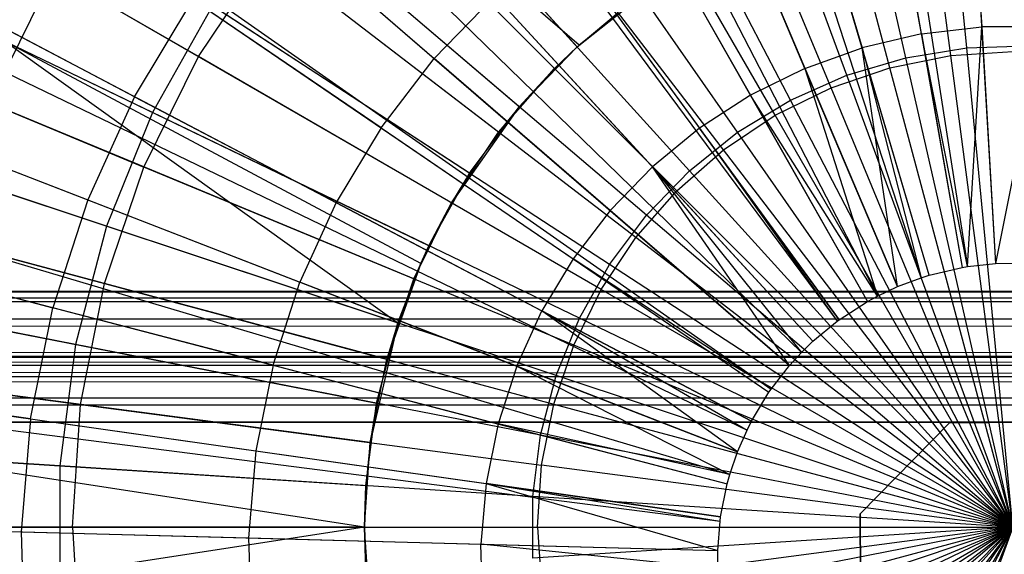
# Model space of a CAD drawing. Extents: x 0.2 to 40.1, y -6.7 to 6.7.
# Tile 187 of 256: x 10.034 to 10.631, y 3.572 to 3.896. Entities that reach past the tile are written whole.
import ezdxf

# ---------------------------------------------------------------- set-up
doc = ezdxf.new("R2010")
doc.units = 0
doc.header["$MEASUREMENT"] = 0
doc.layers.get('0').update_dxf_attribs({"color": 13, "linetype": 'CONTINUOUS'})

# ---------------------------------------------------------------- blocks, each defined once
blk = doc.blocks.new('SNOWBALL_XIV_PM3_STL')
at = {"color": 0}
for p, q in [((10.58465, 4.45365, 9.37739), (10.62619, 3.74818, 9.59392)), ((10.58465, 4.45365, 9.37739), (10.62619, 3.74818, 9.59392)), ((10.50019, 4.44459, 9.37739), (10.60911, 3.74635, 9.59392)), ((10.50019, 4.44459, 9.37739), (10.60911, 3.74635, 9.59392)), ((10.48419, 4.44195, 9.37739), (10.60588, 3.74581, 9.59392)), ((10.48419, 4.44195, 9.37739), (10.60588, 3.74581, 9.59392)), ((10.58596, 3.74114, 9.59392), (10.38572, 4.41887, 9.37739)), ((10.58596, 3.74114, 9.59392), (10.38572, 4.41887, 9.37739)), ((10.36156, 4.41136, 9.37739), (10.58108, 3.73962, 9.59392)), ((10.36156, 4.41136, 9.37739), (10.58108, 3.73962, 9.59392)), ((10.29052, 4.38472, 9.37739), (10.56671, 3.73424, 9.59392)), ((10.29052, 4.38472, 9.37739), (10.56671, 3.73424, 9.59392)), ((10.23006, 4.35632, 9.37739), (10.55449, 3.72849, 9.59392)), ((10.23006, 4.35632, 9.37739), (10.55449, 3.72849, 9.59392)), ((10.19983, 4.33994, 9.37739), (10.54837, 3.72518, 9.59392)), ((10.19983, 4.33994, 9.37739), (10.54837, 3.72518, 9.59392)), ((10.11483, 4.28512, 9.37739), (10.53119, 3.7141, 9.59392)), ((10.11483, 4.28512, 9.37739), (10.53119, 3.7141, 9.59392)), ((10.10909, 4.28089, 9.37739), (10.53002, 3.71324, 9.59392)), ((10.10909, 4.28089, 9.37739), (10.53002, 3.71324, 9.59392)), ((10.03664, 4.22096, 9.37739), (10.51537, 3.70112, 9.59392)), ((10.03664, 4.22096, 9.37739), (10.51537, 3.70112, 9.59392)), ((10.00178, 4.18704, 9.37739), (10.50832, 3.69426, 9.59392)), ((10.00178, 4.18704, 9.37739), (10.50832, 3.69426, 9.59392)), ((10.60869, 3.87898, 4.81693), (10.58108, 4.16517, 4.871)), ((10.60869, 3.87898, 4.81693), (10.58108, 4.16517, 4.871)), ((10.57175, 3.87301, 4.81693), (10.50777, 4.15332, 4.871)), ((10.57175, 3.87301, 4.81693), (10.50777, 4.15332, 4.871)), ((10.59907, 3.87431, 4.87007), (10.56224, 4.15412, 4.93766)), ((10.59907, 3.87431, 4.87007), (10.56224, 4.15412, 4.93766)), ((9.96628, 4.14831, 9.37739), (10.50114, 3.68643, 9.59392)), ((9.96628, 4.14831, 9.37739), (10.50114, 3.68643, 9.59392)), ((10.56207, 3.86695, 4.87007), (10.48902, 4.13956, 4.93766)), ((10.56207, 3.86695, 4.87007), (10.48902, 4.13956, 4.93766)), ((10.53588, 3.86236, 4.81693), (10.43658, 4.13219, 4.871)), ((10.53588, 3.86236, 4.81693), (10.43658, 4.13219, 4.871)), ((10.52634, 3.85482, 4.87007), (10.41834, 4.11556, 4.93766)), ((10.52634, 3.85482, 4.87007), (10.41834, 4.11556, 4.93766)), ((10.50166, 3.84722, 4.81693), (10.36868, 4.10213, 4.871)), ((10.50166, 3.84722, 4.81693), (10.36868, 4.10213, 4.871)), ((10.37227, 3.87952, 9.49024), (10.18073, 4.09043, 9.42376)), ((10.37227, 3.87952, 9.49024), (10.18073, 4.09043, 9.42376)), ((10.4925, 3.83814, 4.87007), (10.35139, 4.08255, 4.93766)), ((10.4925, 3.83814, 4.87007), (10.35139, 4.08255, 4.93766)), ((9.91092, 4.07719, 9.37739), (10.48995, 3.67205, 9.59392)), ((9.91092, 4.07719, 9.37739), (10.48995, 3.67205, 9.59392)), ((9.90465, 4.06811, 9.37739), (10.48868, 3.67021, 9.59392)), ((9.90465, 4.06811, 9.37739), (10.48868, 3.67021, 9.59392)), ((10.16143, 4.06362, 9.34542), (10.35858, 3.86647, 9.42593)), ((10.37352, 3.88065, 9.42593), (10.16143, 4.06362, 9.34542)), ((10.16143, 4.06362, 9.34542), (10.35858, 3.86647, 9.42593)), ((10.37352, 3.88065, 9.42593), (10.16143, 4.06362, 9.34542)), ((10.46967, 3.82782, 4.81693), (10.30517, 4.06363, 4.871)), ((10.46967, 3.82782, 4.81693), (10.30517, 4.06363, 4.871)), ((10.46113, 3.81717, 4.87007), (10.28932, 4.04108, 4.93766)), ((10.46113, 3.81717, 4.87007), (10.28932, 4.04108, 4.93766)), ((10.60945, 4.0325, 9.53325), (10.61774, 3.89168, 9.56746)), ((10.60945, 4.0325, 9.53325), (10.61774, 3.89168, 9.56746)), ((10.33721, 3.84331, 9.49024), (10.12027, 4.028, 9.42376)), ((10.33721, 3.84331, 9.49024), (10.12027, 4.028, 9.42376)), ((10.58112, 3.88742, 9.56746), (10.55683, 4.02638, 9.53325)), ((10.58112, 3.88742, 9.56746), (10.55683, 4.02638, 9.53325)), ((10.44041, 3.80449, 4.81693), (10.24712, 4.01733, 4.871)), ((10.44041, 3.80449, 4.81693), (10.24712, 4.01733, 4.871)), ((10.14251, 3.87367, 4.93766), (9.9073, 4.00946, 5.03993)), ((10.14251, 3.87367, 4.93766), (9.9073, 4.00946, 5.03993)), ((10.50526, 4.01429, 9.53325), (10.54523, 3.87901, 9.56746)), ((10.50526, 4.01429, 9.53325), (10.54523, 3.87901, 9.56746)), ((10.32465, 3.82779, 9.42593), (10.10346, 3.99752, 9.34542)), ((10.32465, 3.82779, 9.42593), (10.10346, 3.99752, 9.34542)), ((10.51053, 3.86656, 9.56746), (10.4554, 3.99641, 9.53325)), ((10.51053, 3.86656, 9.56746), (10.4554, 3.99641, 9.53325)), ((10.43276, 3.7923, 4.87007), (10.2332, 3.99186, 4.93766)), ((10.43276, 3.7923, 4.87007), (10.2332, 3.99186, 4.93766)), ((9.85257, 3.98141, 9.37739), (10.47815, 3.65268, 9.59392)), ((9.85257, 3.98141, 9.37739), (10.47815, 3.65268, 9.59392)), ((10.4079, 3.97295, 9.53325), (10.47747, 3.85024, 9.56746)), ((10.4079, 3.97295, 9.53325), (10.47747, 3.85024, 9.56746)), ((10.1146, 3.83977, 4.871), (9.86356, 3.96067, 4.9602)), ((10.1146, 3.83977, 4.871), (9.86356, 3.96067, 4.9602)), ((10.18108, 3.96282, 9.49142), (10.28558, 3.87258, 9.53325)), ((10.18108, 3.96282, 9.49142), (10.28558, 3.87258, 9.53325)), ((10.41438, 3.77761, 4.81693), (10.19545, 3.96399, 4.871)), ((10.41438, 3.77761, 4.81693), (10.19545, 3.96399, 4.871)), ((10.30706, 3.80292, 9.49024), (10.06828, 3.95834, 9.42376)), ((10.30706, 3.80292, 9.49024), (10.06828, 3.95834, 9.42376)), ((9.83885, 3.95418, 9.37739), (10.47538, 3.64717, 9.59392)), ((9.83885, 3.95418, 9.37739), (10.47538, 3.64717, 9.59392)), ((10.36338, 3.94424, 9.53325), (10.44649, 3.83025, 9.56746)), ((10.36338, 3.94424, 9.53325), (10.44649, 3.83025, 9.56746)), ((10.14251, 3.87367, 4.93766), (10.18398, 3.93573, 4.93766)), ((10.14251, 3.87367, 4.93766), (10.18398, 3.93573, 4.93766)), ((10.40788, 3.76393, 4.87007), (10.18398, 3.93573, 4.93766)), ((10.40788, 3.76393, 4.87007), (10.18398, 3.93573, 4.93766)), ((10.05461, 3.92441, 9.34542), (10.01572, 3.84556, 9.34542)), ((10.05461, 3.92441, 9.34542), (10.01572, 3.84556, 9.34542)), ((10.29607, 3.78501, 9.42593), (10.05461, 3.92441, 9.34542)), ((10.29607, 3.78501, 9.42593), (10.05461, 3.92441, 9.34542)), ((9.85857, 3.91065, 5.03993), (10.10949, 3.80672, 4.93766)), ((9.85857, 3.91065, 5.03993), (10.10949, 3.80672, 4.93766)), ((10.10381, 3.84939, 9.49142), (9.98404, 3.91232, 9.44195)), ((10.10381, 3.84939, 9.49142), (9.98404, 3.91232, 9.44195)), ((10.10381, 3.84939, 9.49142), (10.1392, 3.90831, 9.49142)), ((10.10381, 3.84939, 9.49142), (10.1392, 3.90831, 9.49142)), ((10.2533, 3.83058, 9.53325), (10.1392, 3.90831, 9.49142)), ((10.2533, 3.83058, 9.53325), (10.1392, 3.90831, 9.49142)), ((10.32243, 3.91063, 9.53325), (10.28558, 3.87258, 9.53325)), ((10.32243, 3.91063, 9.53325), (10.28558, 3.87258, 9.53325)), ((10.32243, 3.91063, 9.53325), (10.41799, 3.80687, 9.56746)), ((10.32243, 3.91063, 9.53325), (10.41799, 3.80687, 9.56746)), ((10.37227, 3.87952, 9.49024), (10.41168, 3.91095, 9.49024)), ((10.37227, 3.87952, 9.49024), (10.41168, 3.91095, 9.49024)), ((10.41168, 3.91095, 9.49024), (10.37352, 3.88065, 9.42593)), ((10.41168, 3.91095, 9.49024), (10.37352, 3.88065, 9.42593)), ((10.15104, 3.90448, 4.871), (10.1146, 3.83977, 4.871)), ((10.15104, 3.90448, 4.871), (10.1146, 3.83977, 4.871)), ((10.392, 3.74763, 4.81693), (10.15104, 3.90448, 4.871)), ((10.392, 3.74763, 4.81693), (10.15104, 3.90448, 4.871)), ((10.37352, 3.88065, 9.42593), (10.39726, 3.9004, 9.42593)), ((10.37352, 3.88065, 9.42593), (10.39726, 3.9004, 9.42593)), ((9.81071, 3.88934, 9.37739), (10.46968, 3.63406, 9.59392)), ((9.81071, 3.88934, 9.37739), (10.46968, 3.63406, 9.59392)), ((10.58112, 3.88742, 9.56746), (10.61774, 3.89168, 9.56746)), ((10.58112, 3.88742, 9.56746), (10.61774, 3.89168, 9.56746)), ((10.60911, 3.74635, 9.59392), (10.61774, 3.89168, 9.56746)), ((10.60911, 3.74635, 9.59392), (10.61774, 3.89168, 9.56746)), ((10.65461, 3.89175, 9.56746), (10.61774, 3.89168, 9.56746)), ((10.65461, 3.89175, 9.56746), (10.61774, 3.89168, 9.56746)), ((10.61774, 3.89168, 9.56746), (10.62619, 3.74818, 9.59392)), ((10.61774, 3.89168, 9.56746), (10.62619, 3.74818, 9.59392)), ((10.65461, 3.89175, 9.56746), (10.62619, 3.74818, 9.59392)), ((10.65461, 3.89175, 9.56746), (10.62619, 3.74818, 9.59392)), ((10.58112, 3.88742, 9.56746), (10.54523, 3.87901, 9.56746)), ((10.58112, 3.88742, 9.56746), (10.54523, 3.87901, 9.56746)), ((10.58112, 3.88742, 9.56746), (10.60588, 3.74581, 9.59392)), ((10.60911, 3.74635, 9.59392), (10.58112, 3.88742, 9.56746)), ((10.58112, 3.88742, 9.56746), (10.60588, 3.74581, 9.59392)), ((10.60911, 3.74635, 9.59392), (10.58112, 3.88742, 9.56746)), ((10.28232, 3.759, 9.49024), (10.02563, 3.88262, 9.42376)), ((10.27738, 3.74832, 9.49024), (10.02563, 3.88262, 9.42376)), ((10.02563, 3.88262, 9.42376), (10.26341, 3.71228, 9.49024)), ((10.28232, 3.759, 9.49024), (10.02563, 3.88262, 9.42376)), ((10.27738, 3.74832, 9.49024), (10.02563, 3.88262, 9.42376)), ((10.02563, 3.88262, 9.42376), (10.26341, 3.71228, 9.49024)), ((10.33721, 3.84331, 9.49024), (10.37227, 3.87952, 9.49024)), ((10.33721, 3.84331, 9.49024), (10.37227, 3.87952, 9.49024)), ((10.35858, 3.86647, 9.42593), (10.37352, 3.88065, 9.42593)), ((10.35858, 3.86647, 9.42593), (10.37352, 3.88065, 9.42593)), ((10.37227, 3.87952, 9.49024), (10.35858, 3.86647, 9.42593)), ((10.37227, 3.87952, 9.49024), (10.35858, 3.86647, 9.42593)), ((10.37227, 3.87952, 9.49024), (10.37352, 3.88065, 9.42593)), ((10.37227, 3.87952, 9.49024), (10.37352, 3.88065, 9.42593)), ((10.51053, 3.86656, 9.56746), (10.54523, 3.87901, 9.56746)), ((10.51053, 3.86656, 9.56746), (10.54523, 3.87901, 9.56746)), ((10.58596, 3.74114, 9.59392), (10.54523, 3.87901, 9.56746)), ((10.54523, 3.87901, 9.56746), (10.58108, 3.73962, 9.59392)), ((10.58596, 3.74114, 9.59392), (10.54523, 3.87901, 9.56746)), ((10.56671, 3.73424, 9.59392), (10.54523, 3.87901, 9.56746)), ((10.56671, 3.73424, 9.59392), (10.54523, 3.87901, 9.56746)), ((10.54523, 3.87901, 9.56746), (10.58108, 3.73962, 9.59392)), ((10.57175, 3.87301, 4.81693), (10.60869, 3.87898, 4.81693)), ((10.57175, 3.87301, 4.81693), (10.60869, 3.87898, 4.81693)), ((10.60869, 3.87898, 4.81693), (10.64608, 3.88018, 4.81693)), ((10.60869, 3.87898, 4.81693), (10.64608, 3.88018, 4.81693)), ((10.63672, 3.58833, 4.79882), (10.60869, 3.87898, 4.81693)), ((10.63672, 3.58833, 4.79882), (10.60869, 3.87898, 4.81693)), ((10.10949, 3.80672, 4.93766), (10.14251, 3.87367, 4.93766)), ((10.10949, 3.80672, 4.93766), (10.14251, 3.87367, 4.93766)), ((10.38692, 3.73256, 4.87007), (10.14251, 3.87367, 4.93766)), ((10.38692, 3.73256, 4.87007), (10.14251, 3.87367, 4.93766)), ((10.2533, 3.83058, 9.53325), (10.28558, 3.87258, 9.53325)), ((10.2533, 3.83058, 9.53325), (10.28558, 3.87258, 9.53325)), ((10.39234, 3.78039, 9.56746), (10.28558, 3.87258, 9.53325)), ((10.39234, 3.78039, 9.56746), (10.28558, 3.87258, 9.53325)), ((10.53588, 3.86236, 4.81693), (10.57175, 3.87301, 4.81693)), ((10.53588, 3.86236, 4.81693), (10.57175, 3.87301, 4.81693)), ((10.56207, 3.86695, 4.87007), (10.59907, 3.87431, 4.87007)), ((10.56207, 3.86695, 4.87007), (10.59907, 3.87431, 4.87007)), ((10.63672, 3.58833, 4.79882), (10.57175, 3.87301, 4.81693)), ((10.63672, 3.58833, 4.79882), (10.57175, 3.87301, 4.81693)), ((10.59907, 3.87431, 4.87007), (10.63672, 3.87678, 4.87007)), ((10.59907, 3.87431, 4.87007), (10.63672, 3.87678, 4.87007)), ((10.63672, 3.58833, 4.83819), (10.59907, 3.87431, 4.87007)), ((10.63672, 3.58833, 4.83819), (10.59907, 3.87431, 4.87007)), ((10.32465, 3.82779, 9.42593), (10.35858, 3.86647, 9.42593)), ((10.32465, 3.82779, 9.42593), (10.35858, 3.86647, 9.42593)), ((10.33721, 3.84331, 9.49024), (10.35858, 3.86647, 9.42593)), ((10.33721, 3.84331, 9.49024), (10.35858, 3.86647, 9.42593)), ((10.51053, 3.86656, 9.56746), (10.47747, 3.85024, 9.56746)), ((10.51053, 3.86656, 9.56746), (10.47747, 3.85024, 9.56746)), ((10.56671, 3.73424, 9.59392), (10.51053, 3.86656, 9.56746)), ((10.51053, 3.86656, 9.56746), (10.55449, 3.72849, 9.59392)), ((10.51053, 3.86656, 9.56746), (10.55449, 3.72849, 9.59392)), ((10.56671, 3.73424, 9.59392), (10.51053, 3.86656, 9.56746)), ((10.52634, 3.85482, 4.87007), (10.56207, 3.86695, 4.87007)), ((10.52634, 3.85482, 4.87007), (10.56207, 3.86695, 4.87007)), ((10.63672, 3.58833, 4.83819), (10.56207, 3.86695, 4.87007)), ((10.63672, 3.58833, 4.83819), (10.56207, 3.86695, 4.87007)), ((10.50166, 3.84722, 4.81693), (10.53588, 3.86236, 4.81693)), ((10.50166, 3.84722, 4.81693), (10.53588, 3.86236, 4.81693)), ((10.63672, 3.58833, 4.79882), (10.53588, 3.86236, 4.81693)), ((10.63672, 3.58833, 4.79882), (10.53588, 3.86236, 4.81693)), ((10.08673, 3.77094, 4.871), (9.8223, 3.85874, 4.9602)), ((10.08673, 3.77094, 4.871), (9.8223, 3.85874, 4.9602)), ((10.4925, 3.83814, 4.87007), (10.52634, 3.85482, 4.87007)), ((10.4925, 3.83814, 4.87007), (10.52634, 3.85482, 4.87007)), ((10.63672, 3.58833, 4.83819), (10.52634, 3.85482, 4.87007)), ((10.63672, 3.58833, 4.83819), (10.52634, 3.85482, 4.87007)), ((10.10381, 3.84939, 9.49142), (10.07536, 3.78682, 9.49142)), ((10.10381, 3.84939, 9.49142), (10.07536, 3.78682, 9.49142)), ((10.10381, 3.84939, 9.49142), (10.22602, 3.78517, 9.53325)), ((10.10381, 3.84939, 9.49142), (10.22602, 3.78517, 9.53325)), ((10.47747, 3.85024, 9.56746), (10.44649, 3.83025, 9.56746)), ((10.47747, 3.85024, 9.56746), (10.44649, 3.83025, 9.56746)), ((10.46967, 3.82782, 4.81693), (10.50166, 3.84722, 4.81693)), ((10.46967, 3.82782, 4.81693), (10.50166, 3.84722, 4.81693)), ((10.47747, 3.85024, 9.56746), (10.54837, 3.72518, 9.59392)), ((10.55449, 3.72849, 9.59392), (10.47747, 3.85024, 9.56746)), ((10.47747, 3.85024, 9.56746), (10.54837, 3.72518, 9.59392)), ((10.55449, 3.72849, 9.59392), (10.47747, 3.85024, 9.56746)), ((10.63672, 3.58833, 4.79882), (10.50166, 3.84722, 4.81693)), ((10.63672, 3.58833, 4.79882), (10.50166, 3.84722, 4.81693)), ((10.27331, 3.73886, 9.42593), (10.01572, 3.84556, 9.34542)), ((10.27331, 3.73886, 9.42593), (10.01572, 3.84556, 9.34542)), ((10.33721, 3.84331, 9.49024), (10.29607, 3.78501, 9.42593)), ((10.33721, 3.84331, 9.49024), (10.29607, 3.78501, 9.42593)), ((10.30706, 3.80292, 9.49024), (10.33721, 3.84331, 9.49024)), ((10.30706, 3.80292, 9.49024), (10.33721, 3.84331, 9.49024)), ((10.33721, 3.84331, 9.49024), (10.32465, 3.82779, 9.42593)), ((10.33721, 3.84331, 9.49024), (10.32465, 3.82779, 9.42593)), ((9.9492, 3.83569, 9.44195), (10.07536, 3.78682, 9.49142)), ((9.9492, 3.83569, 9.44195), (10.07536, 3.78682, 9.49142)), ((10.1146, 3.83977, 4.871), (10.08673, 3.77094, 4.871)), ((10.1146, 3.83977, 4.871), (10.08673, 3.77094, 4.871)), ((10.37364, 3.71502, 4.81693), (10.1146, 3.83977, 4.871)), ((10.37364, 3.71502, 4.81693), (10.1146, 3.83977, 4.871)), ((10.46113, 3.81717, 4.87007), (10.4925, 3.83814, 4.87007)), ((10.46113, 3.81717, 4.87007), (10.4925, 3.83814, 4.87007)), ((10.63672, 3.58833, 4.83819), (10.4925, 3.83814, 4.87007)), ((10.63672, 3.58833, 4.83819), (10.4925, 3.83814, 4.87007)), ((10.2533, 3.83058, 9.53325), (10.22602, 3.78517, 9.53325)), ((10.2533, 3.83058, 9.53325), (10.22602, 3.78517, 9.53325)), ((10.2533, 3.83058, 9.53325), (10.36988, 3.75115, 9.56746)), ((10.2533, 3.83058, 9.53325), (10.36988, 3.75115, 9.56746)), ((10.44649, 3.83025, 9.56746), (10.41799, 3.80687, 9.56746)), ((10.44649, 3.83025, 9.56746), (10.41799, 3.80687, 9.56746)), ((10.53119, 3.7141, 9.59392), (10.44649, 3.83025, 9.56746)), ((10.44649, 3.83025, 9.56746), (10.53002, 3.71324, 9.59392)), ((10.53119, 3.7141, 9.59392), (10.44649, 3.83025, 9.56746)), ((10.44649, 3.83025, 9.56746), (10.53002, 3.71324, 9.59392)), ((10.29607, 3.78501, 9.42593), (10.32465, 3.82779, 9.42593)), ((10.29607, 3.78501, 9.42593), (10.32465, 3.82779, 9.42593)), ((10.44041, 3.80449, 4.81693), (10.46967, 3.82782, 4.81693)), ((10.44041, 3.80449, 4.81693), (10.46967, 3.82782, 4.81693)), ((10.63672, 3.58833, 4.79882), (10.46967, 3.82782, 4.81693)), ((10.63672, 3.58833, 4.79882), (10.46967, 3.82782, 4.81693)), ((9.78746, 3.82121, 9.37739), (10.46498, 3.62028, 9.59392)), ((9.78746, 3.82121, 9.37739), (10.46498, 3.62028, 9.59392)), ((10.43276, 3.7923, 4.87007), (10.46113, 3.81717, 4.87007)), ((10.43276, 3.7923, 4.87007), (10.46113, 3.81717, 4.87007)), ((10.63672, 3.58833, 4.83819), (10.46113, 3.81717, 4.87007)), ((10.63672, 3.58833, 4.83819), (10.46113, 3.81717, 4.87007)), ((9.82316, 3.80632, 5.03993), (10.0855, 3.73603, 4.93766)), ((9.82316, 3.80632, 5.03993), (10.0855, 3.73603, 4.93766)), ((10.0855, 3.73603, 4.93766), (10.10949, 3.80672, 4.93766)), ((10.0855, 3.73603, 4.93766), (10.10949, 3.80672, 4.93766)), ((10.37023, 3.69872, 4.87007), (10.10949, 3.80672, 4.93766)), ((10.37023, 3.69872, 4.87007), (10.10949, 3.80672, 4.93766)), ((10.39234, 3.78039, 9.56746), (10.41799, 3.80687, 9.56746)), ((10.39234, 3.78039, 9.56746), (10.41799, 3.80687, 9.56746)), ((10.51537, 3.70112, 9.59392), (10.41799, 3.80687, 9.56746)), ((10.41799, 3.80687, 9.56746), (10.50832, 3.69426, 9.59392)), ((10.51537, 3.70112, 9.59392), (10.41799, 3.80687, 9.56746)), ((10.50114, 3.68643, 9.59392), (10.41799, 3.80687, 9.56746)), ((10.50114, 3.68643, 9.59392), (10.41799, 3.80687, 9.56746)), ((10.41799, 3.80687, 9.56746), (10.50832, 3.69426, 9.59392)), ((9.99302, 3.80206, 9.42376), (10.26341, 3.71228, 9.49024)), ((9.99302, 3.80206, 9.42376), (10.26341, 3.71228, 9.49024)), ((10.28232, 3.759, 9.49024), (10.30706, 3.80292, 9.49024)), ((10.28232, 3.759, 9.49024), (10.30706, 3.80292, 9.49024)), ((10.30706, 3.80292, 9.49024), (10.29607, 3.78501, 9.42593)), ((10.30706, 3.80292, 9.49024), (10.29607, 3.78501, 9.42593)), ((10.41438, 3.77761, 4.81693), (10.44041, 3.80449, 4.81693)), ((10.41438, 3.77761, 4.81693), (10.44041, 3.80449, 4.81693)), ((10.63672, 3.58833, 4.79882), (10.44041, 3.80449, 4.81693)), ((10.63672, 3.58833, 4.79882), (10.44041, 3.80449, 4.81693)), ((9.77962, 3.79309, 9.37739), (10.4634, 3.6146, 9.59392)), ((9.77962, 3.79309, 9.37739), (10.4634, 3.6146, 9.59392)), ((10.40788, 3.76393, 4.87007), (10.43276, 3.7923, 4.87007)), ((10.40788, 3.76393, 4.87007), (10.43276, 3.7923, 4.87007)), ((10.63672, 3.58833, 4.83819), (10.43276, 3.7923, 4.87007)), ((10.63672, 3.58833, 4.83819), (10.43276, 3.7923, 4.87007)), ((10.07536, 3.78682, 9.49142), (10.05423, 3.72141, 9.49142)), ((10.07536, 3.78682, 9.49142), (10.05423, 3.72141, 9.49142)), ((10.07536, 3.78682, 9.49142), (10.2041, 3.73695, 9.53325)), ((10.07536, 3.78682, 9.49142), (10.2041, 3.73695, 9.53325)), ((10.22602, 3.78517, 9.53325), (10.2041, 3.73695, 9.53325)), ((10.22602, 3.78517, 9.53325), (10.2041, 3.73695, 9.53325)), ((10.22602, 3.78517, 9.53325), (10.35089, 3.71955, 9.56746)), ((10.22602, 3.78517, 9.53325), (10.35089, 3.71955, 9.56746)), ((10.27331, 3.73886, 9.42593), (10.29607, 3.78501, 9.42593)), ((10.27331, 3.73886, 9.42593), (10.29607, 3.78501, 9.42593)), ((10.28232, 3.759, 9.49024), (10.29607, 3.78501, 9.42593)), ((10.28232, 3.759, 9.49024), (10.29607, 3.78501, 9.42593)), ((10.39234, 3.78039, 9.56746), (10.36988, 3.75115, 9.56746)), ((10.39234, 3.78039, 9.56746), (10.36988, 3.75115, 9.56746)), ((10.392, 3.74763, 4.81693), (10.41438, 3.77761, 4.81693)), ((10.392, 3.74763, 4.81693), (10.41438, 3.77761, 4.81693)), ((10.50114, 3.68643, 9.59392), (10.39234, 3.78039, 9.56746)), ((10.50114, 3.68643, 9.59392), (10.39234, 3.78039, 9.56746)), ((10.63672, 3.58833, 4.79882), (10.41438, 3.77761, 4.81693)), ((10.63672, 3.58833, 4.79882), (10.41438, 3.77761, 4.81693)), ((10.08673, 3.77094, 4.871), (10.0679, 3.69911, 4.871)), ((10.08673, 3.77094, 4.871), (10.0679, 3.69911, 4.871)), ((10.3596, 3.68034, 4.81693), (10.08673, 3.77094, 4.871)), ((10.3596, 3.68034, 4.81693), (10.08673, 3.77094, 4.871)), ((10.38692, 3.73256, 4.87007), (10.40788, 3.76393, 4.87007)), ((10.38692, 3.73256, 4.87007), (10.40788, 3.76393, 4.87007)), ((10.63672, 3.58833, 4.83819), (10.40788, 3.76393, 4.87007)), ((10.63672, 3.58833, 4.83819), (10.40788, 3.76393, 4.87007)), ((10.25677, 3.69014, 9.42593), (9.98746, 3.7623, 9.34542)), ((10.25677, 3.69014, 9.42593), (9.98746, 3.7623, 9.34542)), ((10.28232, 3.759, 9.49024), (10.27331, 3.73886, 9.42593)), ((10.28232, 3.759, 9.49024), (10.27331, 3.73886, 9.42593)), ((10.27738, 3.74832, 9.49024), (10.28232, 3.759, 9.49024)), ((10.27738, 3.74832, 9.49024), (10.28232, 3.759, 9.49024)), ((10.0679, 3.69911, 4.871), (9.7944, 3.75237, 4.9602)), ((10.0679, 3.69911, 4.871), (9.7944, 3.75237, 4.9602)), ((9.92332, 3.75558, 9.44195), (10.05423, 3.72141, 9.49142)), ((9.92332, 3.75558, 9.44195), (10.05423, 3.72141, 9.49142)), ((10.27738, 3.74832, 9.49024), (10.25677, 3.69014, 9.42593)), ((10.27738, 3.74832, 9.49024), (10.25677, 3.69014, 9.42593)), ((10.26341, 3.71228, 9.49024), (10.27738, 3.74832, 9.49024)), ((10.26341, 3.71228, 9.49024), (10.27738, 3.74832, 9.49024)), ((10.27738, 3.74832, 9.49024), (10.27331, 3.73886, 9.42593)), ((10.27738, 3.74832, 9.49024), (10.27331, 3.73886, 9.42593)), ((10.36988, 3.75115, 9.56746), (10.35089, 3.71955, 9.56746)), ((10.36988, 3.75115, 9.56746), (10.35089, 3.71955, 9.56746)), ((10.48995, 3.67205, 9.59392), (10.36988, 3.75115, 9.56746)), ((10.36988, 3.75115, 9.56746), (10.48868, 3.67021, 9.59392)), ((10.48995, 3.67205, 9.59392), (10.36988, 3.75115, 9.56746)), ((10.36988, 3.75115, 9.56746), (10.48868, 3.67021, 9.59392)), ((10.37364, 3.71502, 4.81693), (10.392, 3.74763, 4.81693)), ((10.37364, 3.71502, 4.81693), (10.392, 3.74763, 4.81693)), ((10.63672, 3.58833, 4.79882), (10.392, 3.74763, 4.81693)), ((10.63672, 3.58833, 4.79882), (10.392, 3.74763, 4.81693)), ((10.58596, 3.74114, 9.59392), (10.60588, 3.74581, 9.59392)), ((10.58596, 3.74114, 9.59392), (10.60588, 3.74581, 9.59392)), ((10.60588, 3.74581, 9.59392), (10.60911, 3.74635, 9.59392)), ((10.60588, 3.74581, 9.59392), (10.60911, 3.74635, 9.59392)), ((10.60911, 3.74635, 9.59392), (10.62619, 3.74818, 9.59392)), ((10.60911, 3.74635, 9.59392), (10.62619, 3.74818, 9.59392)), ((10.62619, 3.74818, 9.59392), (10.63786, 3.74848, 9.59392)), ((10.62619, 3.74818, 9.59392), (10.63786, 3.74848, 9.59392)), ((10.56671, 3.73424, 9.59392), (10.58108, 3.73962, 9.59392)), ((10.56671, 3.73424, 9.59392), (10.58108, 3.73962, 9.59392)), ((10.58108, 3.73962, 9.59392), (10.58596, 3.74114, 9.59392)), ((10.58108, 3.73962, 9.59392), (10.58596, 3.74114, 9.59392)), ((10.07093, 3.66282, 4.93766), (10.0855, 3.73603, 4.93766)), ((10.07093, 3.66282, 4.93766), (10.0855, 3.73603, 4.93766)), ((10.0855, 3.73603, 4.93766), (10.3581, 3.66299, 4.87007)), ((10.0855, 3.73603, 4.93766), (10.3581, 3.66299, 4.87007)), ((10.18781, 3.68654, 9.53325), (10.2041, 3.73695, 9.53325)), ((10.18781, 3.68654, 9.53325), (10.2041, 3.73695, 9.53325)), ((10.33564, 3.68599, 9.56746), (10.2041, 3.73695, 9.53325)), ((10.33564, 3.68599, 9.56746), (10.2041, 3.73695, 9.53325)), ((10.25677, 3.69014, 9.42593), (10.27331, 3.73886, 9.42593)), ((10.25677, 3.69014, 9.42593), (10.27331, 3.73886, 9.42593)), ((10.55449, 3.72849, 9.59392), (10.56671, 3.73424, 9.59392)), ((10.55449, 3.72849, 9.59392), (10.56671, 3.73424, 9.59392)), ((39.42879, 3.73129, 51.61956), (0.85168, 3.73129, 51.61956)), ((0.85168, 3.73129, 51.61956), (39.42499, 3.73025, 51.63235)), ((0.85168, 3.73129, 51.61956), (39.42499, 3.73025, 51.63235)), ((0.85168, 3.73129, 50.9109), (39.42879, 3.73129, 50.9109)), ((0.85168, 3.73129, 50.9109), (39.42879, 3.73129, 50.9109)), ((39.42879, 3.73129, 51.61956), (0.85168, 3.73129, 51.61956)), ((0.85988, 3.72647, 51.6467), (39.42499, 3.73025, 51.63235)), ((0.85988, 3.72647, 51.6467), (39.42499, 3.73025, 51.63235)), ((10.37023, 3.69872, 4.87007), (10.38692, 3.73256, 4.87007)), ((10.37023, 3.69872, 4.87007), (10.38692, 3.73256, 4.87007)), ((10.63672, 3.58833, 4.83819), (10.38692, 3.73256, 4.87007)), ((10.63672, 3.58833, 4.83819), (10.38692, 3.73256, 4.87007)), ((10.54837, 3.72518, 9.59392), (10.55449, 3.72849, 9.59392)), ((10.54837, 3.72518, 9.59392), (10.55449, 3.72849, 9.59392)), ((0.85988, 3.72647, 51.6467), (39.4168, 3.72107, 51.65835)), ((0.85988, 3.72647, 51.6467), (39.4168, 3.72107, 51.65835)), ((10.53119, 3.7141, 9.59392), (10.54837, 3.72518, 9.59392)), ((10.53119, 3.7141, 9.59392), (10.54837, 3.72518, 9.59392)), ((0.86808, 3.71258, 51.67051), (39.4168, 3.72107, 51.65835)), ((0.86808, 3.71258, 51.67051), (39.4168, 3.72107, 51.65835)), ((9.97097, 3.71799, 9.42376), (10.25062, 3.66352, 9.49024)), ((9.97097, 3.71799, 9.42376), (10.25062, 3.66352, 9.49024)), ((10.04069, 3.65402, 9.49142), (10.05423, 3.72141, 9.49142)), ((10.04069, 3.65402, 9.49142), (10.05423, 3.72141, 9.49142)), ((10.18781, 3.68654, 9.53325), (10.05423, 3.72141, 9.49142)), ((10.18781, 3.68654, 9.53325), (10.05423, 3.72141, 9.49142)), ((10.33564, 3.68599, 9.56746), (10.35089, 3.71955, 9.56746)), ((10.33564, 3.68599, 9.56746), (10.35089, 3.71955, 9.56746)), ((10.47815, 3.65268, 9.59392), (10.35089, 3.71955, 9.56746)), ((10.35089, 3.71955, 9.56746), (10.47538, 3.64717, 9.59392)), ((10.47815, 3.65268, 9.59392), (10.35089, 3.71955, 9.56746)), ((10.46968, 3.63406, 9.59392), (10.35089, 3.71955, 9.56746)), ((10.46968, 3.63406, 9.59392), (10.35089, 3.71955, 9.56746)), ((10.35089, 3.71955, 9.56746), (10.47538, 3.64717, 9.59392)), ((0.86808, 3.71258, 51.67051), (39.4086, 3.7035, 51.67959)), ((0.86808, 3.71258, 51.67051), (39.4086, 3.7035, 51.67959)), ((10.26341, 3.71228, 9.49024), (10.24673, 3.63967, 9.42593)), ((10.26341, 3.71228, 9.49024), (10.24673, 3.63967, 9.42593)), ((10.25062, 3.66352, 9.49024), (10.26341, 3.71228, 9.49024)), ((10.25062, 3.66352, 9.49024), (10.26341, 3.71228, 9.49024)), ((10.26341, 3.71228, 9.49024), (10.25677, 3.69014, 9.42593)), ((10.26341, 3.71228, 9.49024), (10.25677, 3.69014, 9.42593)), ((10.3596, 3.68034, 4.81693), (10.37364, 3.71502, 4.81693)), ((10.3596, 3.68034, 4.81693), (10.37364, 3.71502, 4.81693)), ((10.63672, 3.58833, 4.79882), (10.37364, 3.71502, 4.81693)), ((10.63672, 3.58833, 4.79882), (10.37364, 3.71502, 4.81693)), ((10.51537, 3.70112, 9.59392), (10.53002, 3.71324, 9.59392)), ((10.51537, 3.70112, 9.59392), (10.53002, 3.71324, 9.59392)), ((10.53002, 3.71324, 9.59392), (10.53119, 3.7141, 9.59392)), ((10.53002, 3.71324, 9.59392), (10.53119, 3.7141, 9.59392)), ((0.87627, 3.69134, 51.68808), (39.4086, 3.7035, 51.67959)), ((0.87627, 3.69134, 51.68808), (39.4086, 3.7035, 51.67959)), ((9.80167, 3.69827, 5.03993), (10.07093, 3.66282, 4.93766)), ((9.80167, 3.69827, 5.03993), (10.07093, 3.66282, 4.93766)), ((10.0679, 3.69911, 4.871), (10.0584, 3.62546, 4.871)), ((10.0679, 3.69911, 4.871), (10.0584, 3.62546, 4.871)), ((10.35011, 3.64415, 4.81693), (10.0679, 3.69911, 4.871)), ((10.35011, 3.64415, 4.81693), (10.0679, 3.69911, 4.871)), ((10.3581, 3.66299, 4.87007), (10.37023, 3.69872, 4.87007)), ((10.3581, 3.66299, 4.87007), (10.37023, 3.69872, 4.87007)), ((10.63672, 3.58833, 4.83819), (10.37023, 3.69872, 4.87007)), ((10.63672, 3.58833, 4.83819), (10.37023, 3.69872, 4.87007)), ((10.50832, 3.69426, 9.59392), (10.51537, 3.70112, 9.59392)), ((10.50832, 3.69426, 9.59392), (10.51537, 3.70112, 9.59392)), ((0.85168, 3.69192, 51.61956), (39.42076, 3.6896, 51.63287)), ((0.85168, 3.69192, 51.61956), (39.42076, 3.6896, 51.63287)), ((0.85168, 3.69192, 51.61956), (39.42879, 3.69192, 51.61956)), ((39.42879, 3.69192, 50.9109), (0.85168, 3.69192, 50.9109)), ((0.85168, 3.69192, 51.61956), (39.42879, 3.69192, 51.61956)), ((39.42879, 3.69192, 50.9109), (0.85168, 3.69192, 50.9109)), ((9.7597, 3.69393, 9.37739), (10.45937, 3.59455, 9.59392)), ((9.7597, 3.69393, 9.37739), (10.45937, 3.59455, 9.59392)), ((10.50114, 3.68643, 9.59392), (10.50832, 3.69426, 9.59392)), ((10.50114, 3.68643, 9.59392), (10.50832, 3.69426, 9.59392)), ((0.86195, 3.68816, 51.63636), (39.42076, 3.6896, 51.63287)), ((0.86195, 3.68816, 51.63636), (39.42076, 3.6896, 51.63287)), ((0.86195, 3.68816, 51.63636), (39.41162, 3.68169, 51.64603)), ((0.86195, 3.68816, 51.63636), (39.41162, 3.68169, 51.64603)), ((39.39221, 3.65255, 51.6983), (0.87627, 3.69134, 51.68808)), ((0.87627, 3.69134, 51.68808), (39.4004, 3.67969, 51.69348)), ((0.87627, 3.69134, 51.68808), (39.4004, 3.67969, 51.69348)), ((39.39221, 3.65255, 51.6983), (0.87627, 3.69134, 51.68808)), ((10.18781, 3.68654, 9.53325), (10.17738, 3.6346, 9.53325)), ((10.18781, 3.68654, 9.53325), (10.17738, 3.6346, 9.53325)), ((10.18781, 3.68654, 9.53325), (10.3243, 3.65091, 9.56746)), ((10.18781, 3.68654, 9.53325), (10.3243, 3.65091, 9.56746)), ((10.24673, 3.63967, 9.42593), (10.25677, 3.69014, 9.42593)), ((10.24673, 3.63967, 9.42593), (10.25677, 3.69014, 9.42593)), ((10.33564, 3.68599, 9.56746), (10.3243, 3.65091, 9.56746)), ((10.33564, 3.68599, 9.56746), (10.3243, 3.65091, 9.56746)), ((10.46968, 3.63406, 9.59392), (10.33564, 3.68599, 9.56746)), ((10.33564, 3.68599, 9.56746), (10.46498, 3.62028, 9.59392)), ((10.46968, 3.63406, 9.59392), (10.33564, 3.68599, 9.56746)), ((10.33564, 3.68599, 9.56746), (10.46498, 3.62028, 9.59392)), ((10.48995, 3.67205, 9.59392), (10.50114, 3.68643, 9.59392)), ((10.48995, 3.67205, 9.59392), (10.50114, 3.68643, 9.59392)), ((0.87109, 3.67902, 51.6487), (39.41162, 3.68169, 51.64603)), ((0.87109, 3.67902, 51.6487), (39.41162, 3.68169, 51.64603)), ((9.75805, 3.68172, 9.37739), (10.45904, 3.59208, 9.59392)), ((9.75805, 3.68172, 9.37739), (10.45904, 3.59208, 9.59392)), ((10.35011, 3.64415, 4.81693), (10.3596, 3.68034, 4.81693)), ((10.35011, 3.64415, 4.81693), (10.3596, 3.68034, 4.81693)), ((10.63672, 3.58833, 4.79882), (10.3596, 3.68034, 4.81693)), ((10.63672, 3.58833, 4.79882), (10.3596, 3.68034, 4.81693)), ((0.87109, 3.67902, 51.6487), (39.40247, 3.66935, 51.65517)), ((0.87109, 3.67902, 51.6487), (39.40247, 3.66935, 51.65517)), ((10.24673, 3.63967, 9.42593), (9.97031, 3.67607, 9.34542)), ((10.24673, 3.63967, 9.42593), (9.97031, 3.67607, 9.34542)), ((0.88023, 3.66587, 51.65661), (39.40247, 3.66935, 51.65517)), ((0.88023, 3.66587, 51.65661), (39.40247, 3.66935, 51.65517)), ((10.04069, 3.65402, 9.49142), (9.90675, 3.67305, 9.44195)), ((10.04069, 3.65402, 9.49142), (9.90675, 3.67305, 9.44195)), ((10.47815, 3.65268, 9.59392), (10.48868, 3.67021, 9.59392)), ((10.47815, 3.65268, 9.59392), (10.48868, 3.67021, 9.59392)), ((10.48868, 3.67021, 9.59392), (10.48995, 3.67205, 9.59392)), ((10.48868, 3.67021, 9.59392), (10.48995, 3.67205, 9.59392)), ((0.88023, 3.66587, 51.65661), (39.39221, 3.65255, 51.65893)), ((0.88023, 3.66587, 51.65661), (39.39221, 3.65255, 51.65893)), ((39.39221, 3.65255, 51.6983), (0.88447, 3.66534, 51.69725)), ((39.39221, 3.65255, 51.6983), (0.88447, 3.66534, 51.69725)), ((10.06605, 3.58833, 4.93766), (10.07093, 3.66282, 4.93766)), ((10.06605, 3.58833, 4.93766), (10.07093, 3.66282, 4.93766)), ((10.07093, 3.66282, 4.93766), (10.35074, 3.62598, 4.87007)), ((10.07093, 3.66282, 4.93766), (10.35074, 3.62598, 4.87007)), ((10.24418, 3.61353, 9.49024), (10.25062, 3.66352, 9.49024)), ((10.24418, 3.61353, 9.49024), (10.25062, 3.66352, 9.49024)), ((10.25062, 3.66352, 9.49024), (10.24673, 3.63967, 9.42593)), ((10.25062, 3.66352, 9.49024), (10.24673, 3.63967, 9.42593)), ((10.35074, 3.62598, 4.87007), (10.3581, 3.66299, 4.87007)), ((10.35074, 3.62598, 4.87007), (10.3581, 3.66299, 4.87007)), ((10.3581, 3.66299, 4.87007), (10.63672, 3.58833, 4.83819)), ((10.3581, 3.66299, 4.87007), (10.63672, 3.58833, 4.83819)), ((10.59829, 3.65209, 51.6983), (0.88827, 3.65255, 51.6983)), ((0.88827, 3.65255, 51.65893), (10.59829, 3.65209, 51.65893)), ((10.59829, 3.65209, 51.6983), (0.88827, 3.65255, 51.6983)), ((0.88827, 3.65255, 51.65893), (10.59829, 3.65209, 51.65893)), ((10.04069, 3.65402, 9.49142), (10.03493, 3.58552, 9.49142)), ((10.04069, 3.65402, 9.49142), (10.03493, 3.58552, 9.49142)), ((10.04069, 3.65402, 9.49142), (10.17738, 3.6346, 9.53325)), ((10.04069, 3.65402, 9.49142), (10.17738, 3.6346, 9.53325)), ((10.3243, 3.65091, 9.56746), (10.31704, 3.61476, 9.56746)), ((10.3243, 3.65091, 9.56746), (10.31704, 3.61476, 9.56746)), ((10.3243, 3.65091, 9.56746), (10.4634, 3.6146, 9.59392)), ((10.46498, 3.62028, 9.59392), (10.3243, 3.65091, 9.56746)), ((10.3243, 3.65091, 9.56746), (10.4634, 3.6146, 9.59392)), ((10.46498, 3.62028, 9.59392), (10.3243, 3.65091, 9.56746)), ((10.47538, 3.64717, 9.59392), (10.47815, 3.65268, 9.59392)), ((10.47538, 3.64717, 9.59392), (10.47815, 3.65268, 9.59392)), ((10.59829, 3.65162, 9.48565), (10.54396, 3.59646, 9.48565)), ((10.54396, 3.59646, 51.77575), (10.59829, 3.65162, 51.77575)), ((10.59829, 3.65162, 9.48565), (10.54396, 3.59646, 9.48565)), ((10.54396, 3.59646, 51.77575), (10.59829, 3.65162, 51.77575)), ((10.67572, 3.65238, 51.6983), (10.59829, 3.65209, 51.6983)), ((10.59829, 3.65209, 51.65893), (10.67572, 3.65238, 51.65893)), ((10.67572, 3.65238, 51.6983), (10.59829, 3.65209, 51.6983)), ((10.59829, 3.65209, 51.65893), (10.67572, 3.65238, 51.65893)), ((10.67572, 3.6522, 9.48565), (10.59829, 3.65162, 9.48565)), ((10.59829, 3.65162, 51.77575), (10.67572, 3.6522, 51.77575)), ((10.67572, 3.6522, 9.48565), (10.59829, 3.65162, 9.48565)), ((10.59829, 3.65162, 51.77575), (10.67572, 3.6522, 51.77575)), ((10.59829, 3.65162, 51.77575), (10.59829, 3.65209, 51.6983)), ((10.59829, 3.65209, 51.6983), (10.59829, 3.65209, 51.65893)), ((10.59829, 3.65209, 51.65893), (10.59829, 3.65162, 9.48565)), ((10.59829, 3.65209, 51.65893), (10.59829, 3.65162, 9.48565)), ((10.59829, 3.65209, 51.6983), (10.59829, 3.65209, 51.65893)), ((10.59829, 3.65162, 51.77575), (10.59829, 3.65209, 51.6983)), ((10.34533, 3.60704, 4.81693), (10.35011, 3.64415, 4.81693)), ((10.34533, 3.60704, 4.81693), (10.35011, 3.64415, 4.81693)), ((10.63672, 3.58833, 4.79882), (10.35011, 3.64415, 4.81693)), ((10.63672, 3.58833, 4.79882), (10.35011, 3.64415, 4.81693)), ((10.46968, 3.63406, 9.59392), (10.47538, 3.64717, 9.59392)), ((10.46968, 3.63406, 9.59392), (10.47538, 3.64717, 9.59392)), ((10.0584, 3.62546, 4.871), (9.78034, 3.64331, 4.9602)), ((10.0584, 3.62546, 4.871), (9.78034, 3.64331, 4.9602)), ((10.24337, 3.58833, 9.42593), (10.24673, 3.63967, 9.42593)), ((10.24337, 3.58833, 9.42593), (10.24673, 3.63967, 9.42593)), ((10.24673, 3.63967, 9.42593), (10.24418, 3.61353, 9.49024)), ((10.24673, 3.63967, 9.42593), (10.24418, 3.61353, 9.49024)), ((10.17738, 3.6346, 9.53325), (10.17294, 3.58182, 9.53325)), ((10.17738, 3.6346, 9.53325), (10.17294, 3.58182, 9.53325)), ((10.17738, 3.6346, 9.53325), (10.31704, 3.61476, 9.56746)), ((10.17738, 3.6346, 9.53325), (10.31704, 3.61476, 9.56746)), ((10.46498, 3.62028, 9.59392), (10.46968, 3.63406, 9.59392)), ((10.46498, 3.62028, 9.59392), (10.46968, 3.63406, 9.59392)), ((9.95986, 3.63179, 9.42376), (10.24418, 3.61353, 9.49024)), ((10.24337, 3.58833, 9.49024), (9.95986, 3.63179, 9.42376)), ((9.95986, 3.63179, 9.42376), (10.24418, 3.61353, 9.49024)), ((10.24337, 3.58833, 9.49024), (9.95986, 3.63179, 9.42376)), ((10.0584, 3.62546, 4.871), (10.0584, 3.5512, 4.871)), ((10.34533, 3.60704, 4.81693), (10.0584, 3.62546, 4.871)), ((10.0584, 3.62546, 4.871), (10.0584, 3.5512, 4.871)), ((10.34533, 3.60704, 4.81693), (10.0584, 3.62546, 4.871)), ((10.34827, 3.58833, 4.87007), (10.35074, 3.62598, 4.87007)), ((10.34827, 3.58833, 4.87007), (10.35074, 3.62598, 4.87007)), ((10.63672, 3.58833, 4.83819), (10.35074, 3.62598, 4.87007)), ((10.63672, 3.58833, 4.83819), (10.35074, 3.62598, 4.87007)), ((10.4634, 3.6146, 9.59392), (10.46498, 3.62028, 9.59392)), ((10.4634, 3.6146, 9.59392), (10.46498, 3.62028, 9.59392)), ((10.31704, 3.61476, 9.56746), (10.31395, 3.57803, 9.56746)), ((10.31704, 3.61476, 9.56746), (10.31395, 3.57803, 9.56746)), ((10.45937, 3.59455, 9.59392), (10.31704, 3.61476, 9.56746)), ((10.31704, 3.61476, 9.56746), (10.45904, 3.59208, 9.59392)), ((10.45937, 3.59455, 9.59392), (10.31704, 3.61476, 9.56746)), ((10.31704, 3.61476, 9.56746), (10.45904, 3.59208, 9.59392)), ((10.31704, 3.61476, 9.56746), (10.45765, 3.57416, 9.59392)), ((10.31704, 3.61476, 9.56746), (10.45765, 3.57416, 9.59392)), ((10.45937, 3.59455, 9.59392), (10.4634, 3.6146, 9.59392)), ((10.45937, 3.59455, 9.59392), (10.4634, 3.6146, 9.59392)), ((10.24418, 3.61353, 9.49024), (10.24337, 3.58833, 9.42593)), ((10.24337, 3.58833, 9.49024), (10.24418, 3.61353, 9.49024)), ((10.24337, 3.58833, 9.49024), (10.24418, 3.61353, 9.49024)), ((10.24418, 3.61353, 9.49024), (10.24337, 3.58833, 9.42593)), ((10.63672, 3.58833, 4.79882), (10.34533, 3.60704, 4.81693)), ((10.34533, 3.56962, 4.81693), (10.34533, 3.60704, 4.81693)), ((10.34533, 3.56962, 4.81693), (10.34533, 3.60704, 4.81693)), ((10.63672, 3.58833, 4.79882), (10.34533, 3.60704, 4.81693)), ((10.54396, 3.59646, 9.48565), (10.54454, 3.51903, 9.48565)), ((10.54454, 3.51903, 51.77575), (10.54396, 3.59646, 51.77575)), ((10.54396, 3.59646, 51.77575), (10.54396, 3.59646, 9.48565)), ((10.54396, 3.59646, 51.77575), (10.54396, 3.59646, 9.48565)), ((10.54396, 3.59646, 9.48565), (10.54454, 3.51903, 9.48565)), ((10.54454, 3.51903, 51.77575), (10.54396, 3.59646, 51.77575)), ((9.75122, 3.59315, 9.37739), (10.45765, 3.57416, 9.59392)), ((9.75122, 3.59315, 9.37739), (10.45765, 3.57416, 9.59392)), ((10.45765, 3.57416, 9.59392), (10.45904, 3.59208, 9.59392)), ((10.45765, 3.57416, 9.59392), (10.45904, 3.59208, 9.59392)), ((10.45904, 3.59208, 9.59392), (10.45937, 3.59455, 9.59392)), ((10.45904, 3.59208, 9.59392), (10.45937, 3.59455, 9.59392)), ((9.79446, 3.58833, 5.03993), (10.06605, 3.58833, 4.93766)), ((9.79446, 3.58833, 5.03993), (10.06605, 3.58833, 4.93766)), ((9.89968, 3.58916, 9.44195), (10.03493, 3.58552, 9.49142)), ((9.89968, 3.58916, 9.44195), (10.03493, 3.58552, 9.49142)), ((10.24337, 3.58833, 9.49024), (9.95986, 3.54488, 9.42376)), ((10.24337, 3.58833, 9.49024), (9.95986, 3.54488, 9.42376)), ((10.24337, 3.58833, 9.42593), (9.96456, 3.58833, 9.34542)), ((10.24337, 3.58833, 9.42593), (9.96456, 3.58833, 9.34542)), ((10.03493, 3.58552, 9.49142), (10.17294, 3.58182, 9.53325)), ((10.03493, 3.58552, 9.49142), (10.03701, 3.51682, 9.49142)), ((10.03493, 3.58552, 9.49142), (10.17294, 3.58182, 9.53325)), ((10.03493, 3.58552, 9.49142), (10.03701, 3.51682, 9.49142)), ((10.06605, 3.58833, 4.93766), (10.34827, 3.58833, 4.87007)), ((10.06605, 3.58833, 4.93766), (10.07093, 3.51384, 4.93766)), ((10.06605, 3.58833, 4.93766), (10.07093, 3.51384, 4.93766)), ((10.06605, 3.58833, 4.93766), (10.34827, 3.58833, 4.87007)), ((10.24337, 3.58833, 9.42593), (10.24418, 3.56313, 9.49024)), ((10.24673, 3.53699, 9.42593), (10.24337, 3.58833, 9.42593)), ((10.24337, 3.58833, 9.49024), (10.24337, 3.58833, 9.42593)), ((10.24337, 3.58833, 9.49024), (10.24337, 3.58833, 9.42593)), ((10.24418, 3.56313, 9.49024), (10.24337, 3.58833, 9.49024)), ((10.24337, 3.58833, 9.42593), (10.24418, 3.56313, 9.49024)), ((10.24418, 3.56313, 9.49024), (10.24337, 3.58833, 9.49024)), ((10.24673, 3.53699, 9.42593), (10.24337, 3.58833, 9.42593)), ((10.63672, 3.58833, 4.79882), (10.34533, 3.56962, 4.81693)), ((10.63672, 3.58833, 4.79882), (10.34533, 3.56962, 4.81693)), ((10.34827, 3.58833, 4.87007), (10.35074, 3.55068, 4.87007)), ((10.34827, 3.58833, 4.87007), (10.63672, 3.58833, 4.83819)), ((10.34827, 3.58833, 4.87007), (10.35074, 3.55068, 4.87007)), ((10.34827, 3.58833, 4.87007), (10.63672, 3.58833, 4.83819)), ((10.63672, 3.58833, 4.79882), (10.35011, 3.53251, 4.81693)), ((10.63672, 3.58833, 4.79882), (10.35011, 3.53251, 4.81693)), ((10.63672, 3.58833, 4.83819), (10.35074, 3.55068, 4.87007)), ((10.63672, 3.58833, 4.83819), (10.35074, 3.55068, 4.87007)), ((10.63672, 3.58833, 4.83819), (10.3581, 3.51368, 4.87007)), ((10.63672, 3.58833, 4.83819), (10.3581, 3.51368, 4.87007)), ((10.63672, 3.58833, 4.79882), (10.3596, 3.49632, 4.81693)), ((10.63672, 3.58833, 4.79882), (10.3596, 3.49632, 4.81693)), ((10.63672, 3.58833, 4.83819), (10.37023, 3.47795, 4.87007)), ((10.63672, 3.58833, 4.83819), (10.37023, 3.47795, 4.87007)), ((10.63672, 3.58833, 4.79882), (10.37364, 3.46164, 4.81693)), ((10.63672, 3.58833, 4.79882), (10.37364, 3.46164, 4.81693)), ((10.63672, 3.58833, 4.83819), (10.38692, 3.44411, 4.87007)), ((10.63672, 3.58833, 4.83819), (10.38692, 3.44411, 4.87007)), ((10.63672, 3.58833, 4.79882), (10.392, 3.42904, 4.81693)), ((10.63672, 3.58833, 4.79882), (10.392, 3.42904, 4.81693)), ((10.63672, 3.58833, 4.83819), (10.40788, 3.41273, 4.87007)), ((10.63672, 3.58833, 4.83819), (10.40788, 3.41273, 4.87007)), ((10.63672, 3.58833, 4.79882), (10.41438, 3.39905, 4.81693)), ((10.63672, 3.58833, 4.79882), (10.41438, 3.39905, 4.81693)), ((10.63672, 3.58833, 4.83819), (10.43276, 3.38437, 4.87007)), ((10.63672, 3.58833, 4.83819), (10.43276, 3.38437, 4.87007)), ((10.63672, 3.58833, 4.79882), (10.44041, 3.37217, 4.81693)), ((10.63672, 3.58833, 4.79882), (10.44041, 3.37217, 4.81693)), ((10.63672, 3.58833, 4.83819), (10.46113, 3.35949, 4.87007)), ((10.63672, 3.58833, 4.83819), (10.46113, 3.35949, 4.87007)), ((10.63672, 3.58833, 4.79882), (10.46967, 3.34884, 4.81693)), ((10.63672, 3.58833, 4.79882), (10.46967, 3.34884, 4.81693)), ((10.63672, 3.58833, 4.83819), (10.4925, 3.33853, 4.87007)), ((10.63672, 3.58833, 4.83819), (10.4925, 3.33853, 4.87007)), ((10.63672, 3.58833, 4.79882), (10.50166, 3.32945, 4.81693)), ((10.63672, 3.58833, 4.79882), (10.50166, 3.32945, 4.81693)), ((10.63672, 3.58833, 4.83819), (10.52634, 3.32184, 4.87007)), ((10.63672, 3.58833, 4.83819), (10.52634, 3.32184, 4.87007)), ((10.63672, 3.58833, 4.79882), (10.53588, 3.3143, 4.81693)), ((10.63672, 3.58833, 4.79882), (10.53588, 3.3143, 4.81693)), ((10.17294, 3.58182, 9.53325), (10.31395, 3.57803, 9.56746)), ((10.17294, 3.58182, 9.53325), (10.17454, 3.52887, 9.53325)), ((10.17294, 3.58182, 9.53325), (10.31395, 3.57803, 9.56746)), ((10.17294, 3.58182, 9.53325), (10.17454, 3.52887, 9.53325)), ((10.31395, 3.57803, 9.56746), (10.45765, 3.57416, 9.59392)), ((10.31506, 3.54118, 9.56746), (10.31395, 3.57803, 9.56746)), ((10.31506, 3.54118, 9.56746), (10.31395, 3.57803, 9.56746)), ((10.45769, 3.56328, 9.59392), (10.31395, 3.57803, 9.56746)), ((10.45769, 3.56328, 9.59392), (10.31395, 3.57803, 9.56746)), ((10.31395, 3.57803, 9.56746), (10.45765, 3.57416, 9.59392)), ((10.45769, 3.56328, 9.59392), (10.45765, 3.57416, 9.59392)), ((10.45769, 3.56328, 9.59392), (10.45765, 3.57416, 9.59392))]:
    blk.add_line(p, q, dxfattribs=at)
blk = doc.blocks.new('GRUPUJ_1')
at = {"color": 0}
blk.add_blockref('SNOWBALL_XIV_PM3_STL', (-0.20617, 6.65964, -0.51186), dxfattribs=at)

msp = doc.modelspace()

# ---------------------------------------------------------------- block references
at = {"color": 0}
msp.add_blockref('GRUPUJ_1', (0.20617, -6.65964, 0.51186), dxfattribs=at)

doc.saveas('drawing.dxf')
